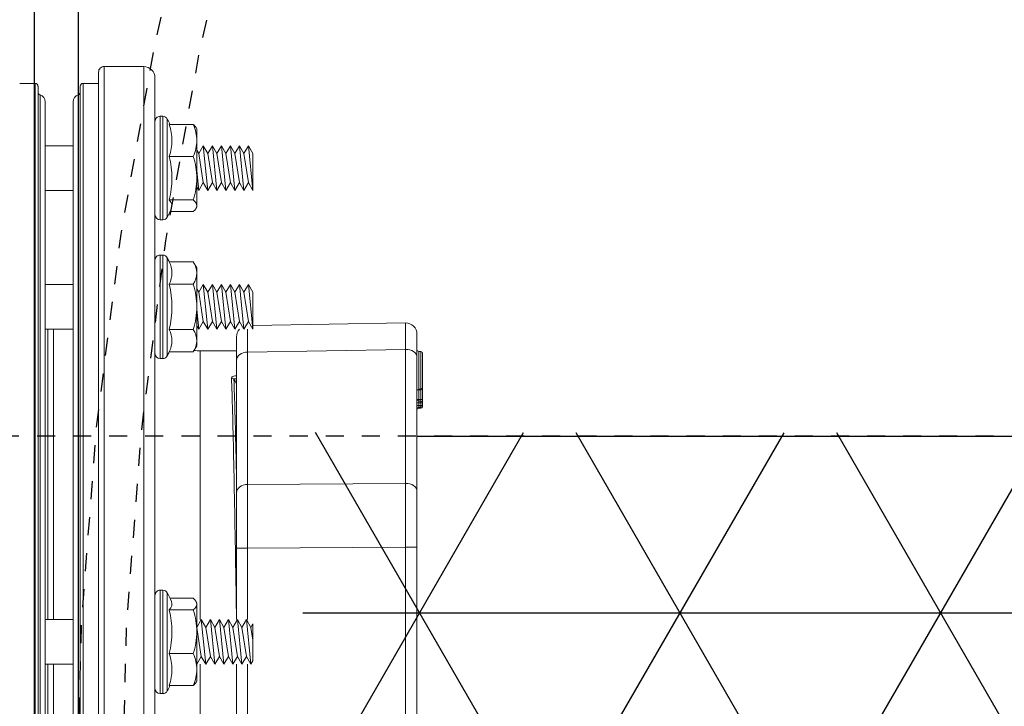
# Model space of a CAD drawing. Extents: x -750 to 90, y 3202 to 3394.
# Tile 23 of 72: x -569.85 to -564.4, y 3328.79 to 3332.59. Entities that reach past the tile are written whole.
import ezdxf

# ---------------------------------------------------------------- set-up
doc = ezdxf.new("R2010")
doc.units = 0
doc.header["$MEASUREMENT"] = 0
doc.linetypes.add('HIDDEN5', pattern=[0.05, 0.025, -0.025])
doc.layers.get('0').update_dxf_attribs({"linetype": 'CONTINUOUS'})
doc.layers.add('FREEZE-LINES', color=8, linetype='CONTINUOUS', plot=False)
for name, color, linetype in [('FRP-2', 2, 'CONTINUOUS'), ('FRP-2-HATCH', 1, 'CONTINUOUS'), ('FRP-COLLAR', 2, 'CONTINUOUS'), ('FRP-SUMP', 2, 'CONTINUOUS'), ('GALV-2-PIPE', 3, 'CONTINUOUS'), ('TEXT', 3, 'CONTINUOUS')]:
    doc.layers.add(name, color=color, linetype=linetype)
doc.styles.add('SIMPLEX', font='simplex')
doc.dimstyles.new('DIM12', dxfattribs={"dimscale": 12, "dimtxt": 0.09375, "dimasz": 0.09375, "dimexe": 0.0625, "dimexo": 0.0625, "dimgap": 0.0625, "dimtad": 1, "dimdec": 4, "dimzin": 3, "dimdsep": 46, "dimlunit": 4, "dimtxsty": 'SIMPLEX', "dimcen": 0, "dimclrd": 3, "dimclre": 3, "dimclrt": 3, "dimadec": 0, "dimazin": 0, "dimtfac": 1, "dimtdec": 4, "dimtmove": 0, "dimatfit": 3, "dimfxl": 1, "dimfrac": 2, "dimtolj": 1, "dimtzin": 3, "dimarcsym": 0})

# ---------------------------------------------------------------- blocks, each defined once
blk = doc.blocks.new('A$C18AC51C3')
at = {"linetype": 'Continuous', "lineweight": 18}
for p, q in [((-0.3906, -5.551), (-0.3906, 0.824)), ((-0.1718, -2.3635), (-0.1718, 0.824)), ((-0.1406, 0.7927), (-0.1406, -5.5198)), ((-0.4531, 0.7615), (-0.4531, -2.3635)), ((-0.0547, -2.3635), (-0.0547, 0.7302)), ((-0.0391, -5.4416), (-0.0391, 0.7146)), ((0.1949, -2.3635), (0.1949, 0.7146)), ((0.2106, 0.7302), (0.2106, -5.4573)), ((-0.0279, -5.3931), (-0.0279, 0.6661)), ((0.1838, -2.3635), (0.1838, 0.6661)), ((0, -5.3557), (0, 0.6287)), ((0.1559, 0.6287), (0.1559, -5.3557)), ((0.1089, -0.6311), (0.1089, -2.2397)), ((0.1402, -2.2399), (0.1402, -0.6312)), ((-0.7031, -0.751), (-0.7031, -2.2397)), ((-1.9051, -2.8884), (-1.9051, -1.8386)), ((-1.8415, -1.8386), (-1.8415, -2.8884)), ((-0.9665, -2.2398), (-0.9665, -1.845)), ((-0.9051, -1.845), (-0.9051, -2.2398)), ((-0.5324, -2.122), (-0.6657, -2.122)), ((-0.5216, -2.3635), (-0.5216, -2.0923)), ((-0.496, -2.077), (-0.496, -2.65)), ((-0.4821, -2.077), (-0.496, -2.077)), ((-0.4821, -2.077), (-0.4821, -2.3635)), ((0, -2.1135), (0, -2.1138)), ((0.1559, -2.1138), (0.1559, -2.1135)), ((-0.6806, -2.1394), (-0.6851, -2.147)), ((-0.6851, -2.147), (-0.6851, -2.2104)), ((-0.6851, -2.2104), (-0.6851, -2.4196)), ((-0.9961, -2.2588), (-0.9851, -2.2398)), ((-0.9961, -2.2588), (-0.9961, -2.463)), ((-0.9961, -2.463), (-0.9961, -2.2588)), ((-0.9851, -2.2398), (-0.9601, -2.4873)), ((-0.9851, -2.2398), (-0.9601, -2.2831)), ((-0.9601, -2.2831), (-0.9351, -2.2398)), ((-0.9601, -2.2831), (-0.9351, -2.444)), ((-0.9351, -2.2398), (-0.9101, -2.4873)), ((-0.9351, -2.2398), (-0.9101, -2.2831)), ((-0.9101, -2.2831), (-0.8851, -2.2398)), ((-0.9101, -2.2831), (-0.8851, -2.444)), ((-0.8851, -2.2398), (-0.8601, -2.4873)), ((-0.8851, -2.2398), (-0.8601, -2.2831)), ((-0.8601, -2.2831), (-0.8351, -2.2398)), ((-0.8601, -2.2831), (-0.8351, -2.444)), ((-0.8351, -2.2398), (-0.8101, -2.4873)), ((-0.8351, -2.2398), (-0.8101, -2.2831)), ((-0.8101, -2.2831), (-0.7851, -2.2398)), ((-0.8101, -2.2831), (-0.7851, -2.444)), ((-0.7851, -2.2398), (-0.7601, -2.4873)), ((-0.7851, -2.2398), (-0.7601, -2.2831)), ((-0.7601, -2.2831), (-0.7351, -2.2398)), ((-0.7601, -2.2831), (-0.7351, -2.444)), ((-0.7351, -2.2398), (-0.7101, -2.4873)), ((-0.7351, -2.2398), (-0.7101, -2.2831)), ((-0.7101, -2.2831), (-0.6851, -2.2398)), ((-0.7101, -2.2831), (-0.6851, -2.444)), ((-0.6851, -2.2398), (-0.6851, -2.2399)), ((-0.6851, -2.2398), (-0.6851, -2.2398)), ((0.1559, -2.2398), (0, -2.2398)), ((-0.5324, -2.2988), (-0.6657, -2.2988)), ((-0.9961, -2.3732), (-0.9851, -2.444)), ((-0.5216, -2.6347), (-0.5216, -2.3635)), ((-0.4821, -2.3635), (-0.4821, -2.65)), ((-0.4531, -2.3635), (-0.4531, -5.4885)), ((-0.1718, -5.551), (-0.1718, -2.3635)), ((-0.0547, -5.4573), (-0.0547, -2.3635)), ((0.1838, -5.3931), (0.1838, -2.3635)), ((0.1949, -5.4416), (0.1949, -2.3635)), ((-0.9961, -2.463), (-0.9851, -2.444)), ((-0.9851, -2.444), (-0.9601, -2.4873)), ((-0.9601, -2.4873), (-0.9351, -2.444)), ((-0.9351, -2.444), (-0.9101, -2.4873)), ((-0.9101, -2.4873), (-0.8851, -2.444)), ((-0.8851, -2.444), (-0.8601, -2.4873)), ((-0.8601, -2.4873), (-0.8351, -2.444)), ((-0.8351, -2.444), (-0.8101, -2.4873)), ((-0.8101, -2.4873), (-0.7851, -2.444)), ((-0.7851, -2.444), (-0.7601, -2.4873)), ((-0.7601, -2.4873), (-0.7351, -2.444)), ((-0.7351, -2.444), (-0.7101, -2.4873)), ((-0.7101, -2.4873), (-0.6851, -2.444)), ((-0.6851, -2.4196), (-0.6851, -2.5726)), ((-0.6851, -2.444), (-0.6851, -2.444)), ((-0.9665, -2.8821), (-0.9665, -2.4873)), ((-0.9051, -2.4873), (-0.9051, -2.8821)), ((-0.7031, -2.4874), (-0.7031, -3.976)), ((0, -2.4873), (0.1559, -2.4873)), ((0.1089, -2.4873), (0.1089, -4.0959)), ((0.1402, -4.0959), (0.1402, -2.4871)), ((-0.5324, -2.5403), (-0.6657, -2.5403)), ((-0.6851, -2.58), (-0.6851, -2.5726)), ((-0.6851, -2.58), (-0.6806, -2.5877)), ((-0.5365, -2.605), (-0.6657, -2.605)), ((0, -2.6132), (0, -2.6136)), ((0.1559, -2.6136), (0.1559, -2.6132)), ((-0.496, -2.65), (-0.4821, -2.65)), ((-1.9051, -2.8884), (-1.8415, -2.8884)), ((-1.9051, -3.1977), (-1.9051, -2.8884)), ((-1.8415, -2.8884), (-0.9665, -2.8821)), ((-0.9051, -2.8821), (-0.9665, -2.8821)), ((-0.9051, -2.8821), (-0.9051, -3.1914)), ((-1.9051, -3.94), (-1.9051, -3.1977)), ((-0.9051, -3.1914), (-0.9051, -3.9247)), ((-0.9665, -3.2356), (-1.8415, -3.2419)), ((-1.8415, -3.2419), (-1.8415, -3.9842)), ((-0.9665, -3.9689), (-0.9665, -3.2356)), ((-1.9363, -3.6679), (-1.9347, -3.6679)), ((-1.9363, -3.6735), (-1.9363, -3.6679)), ((-1.9363, -3.6735), (-1.9267, -3.6735)), ((-1.9267, -3.6876), (-1.9363, -3.6876)), ((-1.9267, -3.658), (-1.9268, -3.6635)), ((-1.9147, -3.6575), (-1.9146, -3.6631)), ((-1.9147, -3.6731), (-1.9051, -3.6731)), ((-1.9051, -3.688), (-1.9147, -3.688)), ((-1.9267, -3.761), (-1.9268, -3.7638)), ((-1.9145, -3.7633), (-1.9147, -3.7603)), ((-1.9083, -3.7607), (-1.9147, -3.7603)), ((-0.9051, -3.9247), (-0.9051, -4.0529)), ((-1.9051, -4.0681), (-1.9051, -3.94)), ((-1.8415, -3.9842), (-0.9665, -3.9689)), ((-0.9051, -3.976), (-0.7031, -3.976)), ((-0.6657, -3.9697), (-0.6851, -4.0032)), ((-0.5324, -3.9697), (-0.6657, -3.9697)), ((-0.5216, -3.9484), (-0.5216, -4.2197)), ((-0.496, -3.9332), (-0.496, -4.5062)), ((-0.4821, -3.9332), (-0.496, -3.9332)), ((-0.4821, -4.2197), (-0.4821, -3.9332)), ((-0.6851, -4.0032), (-0.6851, -4.0322)), ((-0.6851, -4.0322), (-0.6851, -4.2197)), ((-0.9961, -4.1159), (-1.8415, -4.1306)), ((-0.9961, -4.0959), (-0.9711, -4.1392)), ((-0.9961, -4.3001), (-0.9961, -4.0959)), ((-0.9961, -4.0959), (-0.9711, -4.3434)), ((-0.9961, -4.0959), (-0.9961, -4.3001)), ((-0.9711, -4.1392), (-0.9461, -4.0959)), ((-0.9711, -4.1392), (-0.9461, -4.3001)), ((-0.9461, -4.0959), (-0.9211, -4.1392)), ((-0.9461, -4.0959), (-0.9211, -4.3434)), ((-0.9211, -4.1392), (-0.8961, -4.0959)), ((-0.9211, -4.1392), (-0.8961, -4.3001)), ((-0.8961, -4.0959), (-0.8711, -4.1392)), ((-0.8961, -4.0959), (-0.8711, -4.3434)), ((-0.8711, -4.1392), (-0.8461, -4.0959)), ((-0.8711, -4.1392), (-0.8461, -4.3001)), ((-0.8461, -4.0959), (-0.8211, -4.1392)), ((-0.8461, -4.0959), (-0.8211, -4.3434)), ((-0.8211, -4.1392), (-0.7961, -4.0959)), ((-0.8211, -4.1392), (-0.7961, -4.3001)), ((-0.7961, -4.0959), (-0.7711, -4.1392)), ((-0.7961, -4.0959), (-0.7711, -4.3434)), ((-0.7711, -4.1392), (-0.7461, -4.0959)), ((-0.7711, -4.1392), (-0.7461, -4.3001)), ((-0.7461, -4.0959), (-0.7211, -4.1392)), ((-0.7461, -4.0959), (-0.7211, -4.3434)), ((-0.7211, -4.1392), (-0.6961, -4.0959)), ((-0.7211, -4.1392), (-0.6961, -4.3001)), ((-0.6961, -4.0959), (-0.6851, -4.115)), ((-0.6961, -4.0959), (-0.6851, -4.2049)), ((-0.5324, -4.0947), (-0.6657, -4.0947)), ((0.1559, -4.0959), (0, -4.0959)), ((-0.6851, -4.2197), (-0.6851, -4.4072)), ((-0.5216, -4.2197), (-0.5216, -4.4909)), ((-0.4821, -4.5062), (-0.4821, -4.2197)), ((-0.9961, -4.3001), (-0.9711, -4.3434)), ((-0.9711, -4.3434), (-0.9461, -4.3001)), ((-0.9461, -4.3001), (-0.9211, -4.3434)), ((-0.9211, -4.3434), (-0.8961, -4.3001)), ((-0.8961, -4.3001), (-0.8711, -4.3434)), ((-0.8711, -4.3434), (-0.8461, -4.3001)), ((-0.8461, -4.3001), (-0.8211, -4.3434)), ((-0.8211, -4.3434), (-0.7961, -4.3001)), ((-0.7961, -4.3001), (-0.7711, -4.3434)), ((-0.7711, -4.3434), (-0.7461, -4.3001)), ((-0.7461, -4.3001), (-0.7211, -4.3434)), ((-0.7211, -4.3434), (-0.6961, -4.3001)), ((-0.6961, -4.3001), (-0.6851, -4.3192)), ((-0.5324, -4.3447), (-0.6657, -4.3447)), ((0, -4.3434), (0.1559, -4.3434)), ((-0.6851, -4.4362), (-0.6851, -4.4072)), ((-0.6851, -4.4362), (-0.6657, -4.4697)), ((-0.5324, -4.4697), (-0.6657, -4.4697)), ((-0.496, -4.5062), (-0.4821, -4.5062)), ((-0.5216, -4.7173), (-0.5216, -4.9885)), ((-0.496, -5.275), (-0.496, -4.702)), ((-0.4821, -4.702), (-0.496, -4.702)), ((-0.4821, -4.9885), (-0.4821, -4.702)), ((-0.6806, -4.7644), (-0.6851, -4.772)), ((-0.6851, -4.7794), (-0.6851, -4.772)), ((-0.6851, -4.7794), (-0.6851, -4.9325)), ((-0.5365, -4.747), (-0.6657, -4.747)), ((-0.5324, -4.8117), (-0.6657, -4.8117)), ((-0.9961, -4.8648), (-0.9711, -4.9081)), ((-0.9961, -4.8648), (-0.9961, -5.069)), ((-0.9961, -5.069), (-0.9961, -4.8648)), ((-0.9961, -4.8648), (-0.9711, -5.1123)), ((-0.9711, -4.9081), (-0.9461, -4.8648)), ((-0.9711, -4.9081), (-0.9461, -5.069)), ((-0.9461, -4.8648), (-0.9211, -4.9081)), ((-0.9461, -4.8648), (-0.9211, -5.1123)), ((-0.9211, -4.9081), (-0.8961, -4.8648)), ((-0.9211, -4.9081), (-0.8961, -5.069)), ((-0.8961, -4.8648), (-0.8711, -4.9081)), ((-0.8961, -4.8648), (-0.8711, -5.1123)), ((-0.8711, -4.9081), (-0.8461, -4.8648)), ((-0.8711, -4.9081), (-0.8461, -5.069)), ((-0.8461, -4.8648), (-0.8211, -4.9081)), ((-0.8461, -4.8648), (-0.8211, -5.1123)), ((-0.8211, -4.9081), (-0.7961, -4.8648)), ((-0.8211, -4.9081), (-0.7961, -5.069)), ((-0.7961, -4.8648), (-0.7711, -4.9081)), ((-0.7961, -4.8648), (-0.7711, -5.1123)), ((-0.7711, -4.9081), (-0.7461, -4.8648)), ((-0.7711, -4.9081), (-0.7461, -5.069)), ((-0.7461, -4.8648), (-0.7211, -4.9081)), ((-0.7461, -4.8648), (-0.7211, -5.1123)), ((-0.7211, -4.9081), (-0.6961, -4.8648)), ((-0.7211, -4.9081), (-0.6961, -5.069)), ((-0.6961, -4.8648), (-0.6851, -4.8838)), ((-0.6961, -4.8648), (-0.6851, -4.9738)), ((0.1559, -4.8648), (0, -4.8648)), ((-0.6851, -4.9325), (-0.6851, -5.1416)), ((-0.5216, -4.9885), (-0.5216, -5.2597)), ((-0.4821, -5.275), (-0.4821, -4.9885)), ((-0.9961, -5.069), (-0.9711, -5.1123)), ((-0.9711, -5.1123), (-0.9461, -5.069)), ((-0.9461, -5.069), (-0.9211, -5.1123)), ((-0.9211, -5.1123), (-0.8961, -5.069)), ((-0.8961, -5.069), (-0.8711, -5.1123)), ((-0.8711, -5.1123), (-0.8461, -5.069)), ((-0.8461, -5.069), (-0.8211, -5.1123)), ((-0.8211, -5.1123), (-0.7961, -5.069)), ((-0.7961, -5.069), (-0.7711, -5.1123)), ((-0.7711, -5.1123), (-0.7461, -5.069)), ((-0.7461, -5.069), (-0.7211, -5.1123)), ((-0.7211, -5.1123), (-0.6961, -5.069)), ((-0.6961, -5.069), (-0.6851, -5.088)), ((-0.5324, -5.0532), (-0.6657, -5.0532)), ((0, -5.1123), (0.1559, -5.1123)), ((-0.6851, -5.1416), (-0.6851, -5.205)), ((-0.6851, -5.205), (-0.6806, -5.2127)), ((-0.5324, -5.23), (-0.6657, -5.23)), ((-0.496, -5.275), (-0.4821, -5.275)), ((-0.1406, -5.4573), (-0.0547, -5.4573)), ((0.2106, -5.4573), (0.2964, -5.4573)), ((-0.3906, -5.551), (-0.1718, -5.551))]:
    blk.add_line(p, q, dxfattribs=at)
for centre, radius, start, end in [((-0.0168, -2.3635), 0.573, 151.7483, 155.0757), ((-0.496, -2.106), 0.029, 90, 151.7483), ((-0.4821, -2.106), 0.029, 0, 90), ((-0.0168, -2.3635), 0.573, 203.027, 208.2517), ((-0.496, -2.621), 0.029, 208.2517, 270), ((-0.4821, -2.621), 0.029, 270, 0), ((-1.9151, -3.6475), 0.01, 271.9858, 0), ((-1.9151, -3.6531), 0.01, 271.9858, 0), ((-1.9263, -3.6679), 0.01, 91.9858, 180), ((-1.9151, -3.708), 0.01, 0, 87.9858), ((-0.0168, -4.2197), 0.573, 151.7483, 154.1328), ((-0.496, -3.9622), 0.029, 90, 151.7483), ((-0.4821, -3.9622), 0.029, 0, 90), ((-1.8426, -4.0681), 0.0625, 180, 271), ((-0.9676, -4.0529), 0.0625, 316.436, 0), ((-0.0168, -4.2197), 0.5305, 166.3725, 193.6275), ((-0.0168, -4.2197), 0.573, 205.8672, 208.2517), ((-0.496, -4.4772), 0.029, 208.2517, 270), ((-0.4821, -4.4772), 0.029, 270, 0), ((-0.0168, -4.9885), 0.573, 151.7483, 156.973), ((-0.496, -4.731), 0.029, 90, 151.7483), ((-0.4821, -4.731), 0.029, 0, 90), ((-0.0168, -4.9885), 0.573, 204.9243, 208.2517), ((-0.496, -5.246), 0.029, 208.2517, 270), ((-0.4821, -5.246), 0.029, 270, 0), ((-0.0391, -5.3557), 0.0391, 286.6015, 0), ((0.1949, -5.3557), 0.0391, 180, 253.3985), ((-0.0547, -5.4416), 0.0156, 270, 0), ((0.2106, -5.4416), 0.0156, 180, 270), ((-0.3906, -5.4885), 0.0625, 180, 270), ((-0.1718, -5.5198), 0.0312, 270, 0)]:
    blk.add_arc(centre, radius, start, end, dxfattribs=at)
at = {"linetype": 'Continuous', "lineweight": 18, "extrusion": (0, 0, -1)}
for centre, radius, start, end in [((1.9263, -3.6735), 0.01, 360, 88.0142), ((1.9263, -3.6876), 0.01, 272.0142, 0), ((0.7031, -4.226), 0.25, 90, 97.4601), ((0.0234, -5.4081), 0.0156, 0, 73.3985), ((-0.1793, -5.4081), 0.0156, 106.6015, 180)]:
    blk.add_arc(centre, radius, start, end, dxfattribs=at)
at = {"linetype": 'Continuous', "lineweight": 18}
for centre, major_axis, ratio, start_param, end_param in [((-0.0168, -2.2104), (-0.5305, 0), 0.707107, 6.04534, 6.52103), ((-0.0168, -2.4196), (0.5305, 0), 0.965926, 2.903748, 3.379438), ((-0.0168, -2.5726), (0.5305, 0), 0.258819, 2.903748, 3.251159), ((-1.8426, -2.8883), (-0.0005, 0.5), 0.002181, 3.927005, 4.712277), ((-0.9676, -2.882), (-0.0005, 0.5), 0.002181, 3.927005, 4.712277), ((-1.8426, -3.1977), (-0.0625, 0), 0.707107, 0, 1.58825), ((-0.9676, -3.1914), (-0.0625, 0), 0.707107, 1.58825, 3.141593), ((-1.9263, -3.7046), (0.01, 0), 0.149508, 3.141593, 4.677431), ((-1.9263, -3.6735), (-0.00035, 0.00999), 0.034893, 0, 1.569587), ((-1.9263, -3.6876), (0.00035, 0.00999), 0.034892, 1.572023, 3.141593), ((-1.9151, -3.708), (-0.00035, -0.00999), 0.03002, 1.721924, 3.141593), ((-1.9151, -3.708), (-0.01, 0), 0.149508, 3.141593, 4.677431), ((-1.9263, -3.7595), (0.01, 0), 0.149508, 3.141593, 4.677431), ((-1.9263, -3.7737), (-0.01, 0), 0.999995, 4.74607, 6.283174), ((-1.9151, -3.7533), (0.01, 0), 0.999999, 4.746076, 6.278231), ((-0.8772, -3.8111), (0.0156, 0.0006), 0.906378, 3.629981, 4.677234), ((-0.9676, -3.9247), (-0.0625, 0), 0.707107, 1.58825, 3.141593), ((-1.9263, -3.9623), (0.01, 0), 0.999985, 3.145494, 4.677103), ((-1.9151, -3.9827), (0.01, 0), 1, 6.283164, 7.818764), ((-1.8426, -3.94), (-0.0625, 0), 0.707107, 0, 1.58825), ((-0.9676, -3.6153), (-0.0011, 0.5001), 0.000903, 3.421191, 3.926878), ((-0.0168, -4.0322), (-0.5305, 0), 0.5, 6.04534, 6.52103), ((-1.8426, -3.6306), (-0.0011, 0.5001), 0.000903, 3.141606, 3.926878), ((-0.0168, -4.4072), (0.5305, 0), 0.5, 2.903748, 3.379438), ((-0.0168, -4.7794), (-0.5305, 0), 0.258819, 6.173619, 6.52103), ((-0.0168, -4.9325), (-0.5305, 0), 0.965926, 6.04534, 6.52103), ((-0.0168, -5.1416), (0.5305, 0), 0.707107, 2.903748, 3.379438)]:
    blk.add_ellipse(centre, major_axis=major_axis, ratio=ratio, start_param=start_param, end_param=end_param, dxfattribs=at)
for points, degree in [([(-0.6657, -2.122), (-0.6775, -2.1508), (-0.6851, -2.1805), (-0.6851, -2.2104)], 3), ([(-0.6806, -2.1394), (-0.6772, -2.1335), (-0.6721, -2.1278), (-0.6657, -2.122)], 3), ([(-0.6851, -2.2104), (-0.6851, -2.2404), (-0.6774, -2.2702), (-0.6657, -2.2988)], 3), ([(-0.6657, -2.2988), (-0.6775, -2.3383), (-0.6851, -2.3784), (-0.6851, -2.4196)], 3), ([(-0.6851, -2.4196), (-0.6851, -2.4605), (-0.6775, -2.5009), (-0.6657, -2.5403)], 3), ([(-0.6657, -2.5403), (-0.6775, -2.5509), (-0.6851, -2.5616), (-0.6851, -2.5726)], 3), ([(-0.6851, -2.5726), (-0.6851, -2.5836), (-0.6775, -2.5944), (-0.6657, -2.605)], 3), ([(-1.9363, -3.6876), (-1.9363, -3.6829), (-1.9363, -3.6782), (-1.9363, -3.6735)], 3), ([(-1.9267, -3.658), (-1.9227, -3.6578), (-1.9187, -3.6577), (-1.9147, -3.6575)], 3), ([(-1.9267, -3.6635), (-1.9227, -3.6633), (-1.9187, -3.6632), (-1.9147, -3.6631)], 3), ([(-1.9147, -3.6731), (-1.9187, -3.6732), (-1.9227, -3.6733), (-1.9267, -3.6735)], 3), ([(-1.9267, -3.6735), (-1.9267, -3.6782), (-1.9267, -3.6829), (-1.9267, -3.6876)], 3), ([(-1.9267, -3.6876), (-1.9227, -3.6878), (-1.9187, -3.6879), (-1.9147, -3.688)], 3), ([(-1.9147, -3.698), (-1.9187, -3.6979), (-1.9227, -3.6978), (-1.9267, -3.6976)], 3), ([(-1.9267, -3.7061), (-1.9267, -3.7244), (-1.9267, -3.7427), (-1.9267, -3.761)], 3), ([(-1.9147, -3.7065), (-1.9187, -3.7064), (-1.9227, -3.7063), (-1.9267, -3.7061)], 3), ([(-1.9147, -3.688), (-1.9147, -3.683), (-1.9147, -3.6781), (-1.9147, -3.6731)], 3), ([(-1.9147, -3.7603), (-1.9147, -3.7423), (-1.9147, -3.7244), (-1.9147, -3.7065)], 3), ([(-1.9146, -3.7633), (-1.9267, -3.7637)], 1), ([(-0.9051, -3.7957), (-0.9003, -3.8032), (-0.8955, -3.8108), (-0.8908, -3.8183)], 3), ([(-1.9267, -3.9723), (-1.9146, -3.9727)], 1), ([(-0.6657, -3.9697), (-0.6775, -3.9901), (-0.6851, -4.0109), (-0.6851, -4.0322)], 3), ([(-0.6851, -4.0322), (-0.6851, -4.0534), (-0.6775, -4.0743), (-0.6657, -4.0947)], 3), ([(-0.6657, -4.0947), (-0.6775, -4.1354), (-0.6851, -4.1774), (-0.6851, -4.2197)], 3), ([(-0.6851, -4.2197), (-0.6851, -4.262), (-0.6774, -4.3042), (-0.6657, -4.3447)], 3), ([(-0.6657, -4.3447), (-0.6775, -4.3651), (-0.6851, -4.3859), (-0.6851, -4.4072)], 3), ([(-0.6851, -4.4072), (-0.6851, -4.4284), (-0.6775, -4.4493), (-0.6657, -4.4697)], 3), ([(-0.6657, -4.747), (-0.6775, -4.7576), (-0.6851, -4.7684), (-0.6851, -4.7794)], 3), ([(-0.6851, -4.7794), (-0.6851, -4.7904), (-0.6775, -4.8012), (-0.6657, -4.8117)], 3), ([(-0.6657, -4.8117), (-0.6775, -4.8513), (-0.6851, -4.8913), (-0.6851, -4.9325)], 3), ([(-0.6851, -4.9325), (-0.6851, -4.9735), (-0.6775, -5.0138), (-0.6657, -5.0532)], 3), ([(-0.6657, -5.0532), (-0.6775, -5.082), (-0.6851, -5.1117), (-0.6851, -5.1416)], 3), ([(-0.6851, -5.1416), (-0.6851, -5.1715), (-0.6774, -5.2014), (-0.6657, -5.23)], 3), ([(-0.6657, -5.23), (-0.6721, -5.2243), (-0.6773, -5.2185), (-0.6806, -5.2126)], 3)]:
    blk.add_open_spline(points, degree=degree, dxfattribs=at)
for points, knots in [([(-0.9051, -2.501), (-0.9037, -2.585), (-0.9022, -2.6688), (-0.897, -2.9822), (-0.8929, -3.2027), (-0.8871, -3.4802), (-0.8851, -3.5654), (-0.8811, -3.7117), (-0.8792, -3.7741), (-0.8772, -3.8253)], [0, 0, 0, 0, 0.148937, 0.148937, 0.574468, 0.574468, 0.787234, 0.787234, 1, 1, 1, 1]), ([(-0.8908, -3.8183), (-0.8927, -3.7679), (-0.8946, -3.7065), (-0.8986, -3.5629), (-0.9006, -3.4795), (-0.9033, -3.3481), (-0.9042, -3.3057), (-0.9051, -3.2618)], [0, 0, 0, 0, 0.408423, 0.408423, 0.816846, 0.816846, 1, 1, 1, 1]), ([(-1.9363, -3.6876), (-1.9363, -3.6876), (-1.9363, -3.6876), (-1.9363, -3.6878), (-1.9363, -3.6884), (-1.9363, -3.6902), (-1.9363, -3.6914), (-1.9363, -3.6944), (-1.9363, -3.6963), (-1.9363, -3.7002), (-1.9363, -3.7024), (-1.9363, -3.7046)], [0, 0, 0, 0, 0.049805, 0.049805, 0.287272, 0.287272, 0.524768, 0.524768, 0.762389, 0.762389, 1, 1, 1, 1]), ([(-1.9363, -3.7595), (-1.9363, -3.7529), (-1.9363, -3.7463), (-1.9363, -3.728), (-1.9363, -3.7163), (-1.9363, -3.7046)], [0, 0, 0, 0, 0.360265, 0.360265, 1, 1, 1, 1]), ([(-1.9267, -3.6976), (-1.9267, -3.6976), (-1.9267, -3.6976), (-1.9267, -3.6977), (-1.9267, -3.698), (-1.9268, -3.6989), (-1.9268, -3.6995), (-1.9268, -3.701), (-1.9268, -3.7019), (-1.9267, -3.7039), (-1.9267, -3.705), (-1.9267, -3.7061)], [0, 0, 0, 0, 0.049841, 0.049841, 0.287351, 0.287351, 0.524752, 0.524752, 0.762297, 0.762297, 1, 1, 1, 1]), ([(-1.9147, -3.6631), (-1.9147, -3.6631), (-1.9146, -3.6633), (-1.9146, -3.664), (-1.9146, -3.6645), (-1.9146, -3.6659), (-1.9146, -3.6668), (-1.9146, -3.6687), (-1.9146, -3.6698), (-1.9147, -3.6716), (-1.9147, -3.6723), (-1.9147, -3.6731)], [0, 0, 0, 0, 0.215129, 0.215129, 0.430072, 0.430072, 0.644811, 0.644811, 0.859592, 0.859592, 1, 1, 1, 1]), ([(-1.9147, -3.688), (-1.9147, -3.6892), (-1.9146, -3.6903), (-1.9146, -3.6924), (-1.9146, -3.6934), (-1.9146, -3.6952), (-1.9146, -3.6959), (-1.9146, -3.6971), (-1.9146, -3.6976), (-1.9147, -3.698), (-1.9147, -3.698), (-1.9147, -3.698)], [0, 0, 0, 0, 0.215131, 0.215131, 0.430074, 0.430074, 0.64481, 0.64481, 0.859588, 0.859588, 1, 1, 1, 1]), ([(-1.9363, -3.7736), (-1.9363, -3.7725), (-1.9363, -3.7712), (-1.9363, -3.7679), (-1.9363, -3.7656), (-1.9363, -3.7621), (-1.9363, -3.7608), (-1.9363, -3.7595)], [0, 0, 0, 0, 0.280633, 0.280633, 0.737279, 0.737279, 1, 1, 1, 1]), ([(-1.9267, -3.761), (-1.9254, -3.7609), (-1.9241, -3.7608), (-1.9201, -3.7606), (-1.9174, -3.7604), (-1.9147, -3.7603)], [0, 0, 0, 0, 0.32112, 0.32112, 1, 1, 1, 1]), ([(-1.9266, -3.7637), (-1.9266, -3.7637), (-1.9266, -3.7637), (-1.9266, -3.7642), (-1.9267, -3.766), (-1.9267, -3.772), (-1.9267, -3.776), (-1.9267, -3.7873), (-1.9267, -3.7952), (-1.9267, -3.8134), (-1.9267, -3.8243), (-1.9267, -3.8536), (-1.9267, -3.8727), (-1.9267, -3.9046), (-1.9267, -3.9181), (-1.9267, -3.939), (-1.9267, -3.9473), (-1.9267, -3.9591), (-1.9267, -3.9635), (-1.9267, -3.9694), (-1.9267, -3.9712), (-1.9267, -3.9721), (-1.9267, -3.9722), (-1.9267, -3.9723)], [0, 0, 0, 0, 0.011435, 0.011435, 0.086098, 0.086098, 0.157887, 0.157887, 0.258489, 0.258489, 0.376567, 0.376567, 0.573485, 0.573485, 0.719954, 0.719954, 0.824959, 0.824959, 0.900855, 0.900855, 0.976116, 0.976116, 1, 1, 1, 1]), ([(-1.9147, -3.9726), (-1.9147, -3.9725), (-1.9147, -3.9698), (-1.9147, -3.9479), (-1.9147, -3.9161), (-1.9147, -3.8539), (-1.9147, -3.8212), (-1.9147, -3.7822), (-1.9147, -3.771), (-1.9147, -3.7643), (-1.9147, -3.7634), (-1.9147, -3.7634)], [0, 0, 0, 0, 0.119936, 0.119936, 0.447512, 0.447512, 0.775088, 0.775088, 0.938876, 0.938876, 1, 1, 1, 1]), ([(-1.9363, -3.9623), (-1.9363, -3.9623), (-1.9363, -3.9622), (-1.9363, -3.9613), (-1.9363, -3.9599), (-1.9363, -3.9548), (-1.9363, -3.9512), (-1.9363, -3.9408), (-1.9363, -3.9333), (-1.9363, -3.9143), (-1.9363, -3.9018), (-1.9363, -3.8721), (-1.9363, -3.8542), (-1.9363, -3.8271), (-1.9363, -3.8172), (-1.9363, -3.8008), (-1.9363, -3.7938), (-1.9363, -3.784), (-1.9363, -3.7805), (-1.9363, -3.7756), (-1.9363, -3.7741), (-1.9363, -3.7737), (-1.9363, -3.7737), (-1.9363, -3.7737)], [0, 0, 0, 0, 0.028827, 0.028827, 0.100222, 0.100222, 0.171982, 0.171982, 0.277238, 0.277238, 0.428331, 0.428331, 0.635073, 0.635073, 0.754937, 0.754937, 0.854957, 0.854957, 0.922742, 0.922742, 0.991215, 0.991215, 1, 1, 1, 1]), ([(-0.905, -3.8198), (-0.9028, -3.8203), (-0.9007, -3.8206), (-0.8966, -3.8209), (-0.8947, -3.8209), (-0.8925, -3.8204), (-0.8919, -3.8201), (-0.8912, -3.8196), (-0.8911, -3.8194), (-0.8908, -3.8189), (-0.8908, -3.8186), (-0.8908, -3.8183)], [0, 0, 0, 0, 0.320356, 0.320356, 0.652889, 0.652889, 0.821198, 0.821198, 0.904308, 0.904308, 1, 1, 1, 1]), ([(-0.8772, -3.8253), (-0.8772, -3.8259), (-0.8773, -3.8265), (-0.8781, -3.8286), (-0.8794, -3.8301), (-0.8834, -3.833), (-0.8865, -3.8343), (-0.8937, -3.8365), (-0.898, -3.8373), (-0.9033, -3.8379), (-0.9042, -3.838), (-0.905, -3.8381)], [0, 0, 0, 0, 0.096821, 0.096821, 0.342602, 0.342602, 0.631271, 0.631271, 0.942302, 0.942302, 1, 1, 1, 1])]:
    blk.add_open_spline(points, degree=3, knots=knots, dxfattribs=at)

msp = doc.modelspace()

# ---------------------------------------------------------------- hatches: boundary and pattern name
at = {"layer": 'FRP-2-HATCH', "linetype": 'Continuous'}
h = msp.add_hatch(dxfattribs=at)
h.set_pattern_fill('NET3', color=256, scale=10, style=0)
h.set_pattern_definition([(6e-15, (-526.5025, 443.0529), (0, 1.25), []), (60, (-526.5025, 443.0529), (-1.08253175, 0.625), []), (120, (-526.5025, 443.0529), (-1.08253175, -0.625), [])])
h.paths.add_polyline_path([(-568.28593, 3330.30293), (-568.28593, 3328.30293), (-551.62357, 3328.29057), (-551.62357, 3330.29057)])

# ---------------------------------------------------------------- linework, layer by layer
at = {"layer": 'FREEZE-LINES', "color": 8, "linetype": 'Continuous'}
msp.add_circle((-548.08631, 3328.13499), 28, dxfattribs=at)
at = {"layer": 'FRP-2', "color": 8, "linetype": 'HIDDEN5'}
msp.add_line((-564.45829, 3330.28297), (-584.92993, 3330.28297), dxfattribs=at)
at = {"layer": 'FRP-COLLAR', "color": 7, "linetype": 'HIDDEN5'}
for radius in [21.45312, 21.20312]:
    msp.add_circle((-548.08631, 3328.13499), radius, dxfattribs=at)
at = {"layer": 'FRP-SUMP', "linetype": 'Continuous'}
for points in [[(-526.39804, 3337.11856), (-539.10274, 3349.82326), (-557.06989, 3349.82326), (-569.77459, 3337.11856), (-569.77459, 3319.15141), (-557.06989, 3306.44671), (-539.10274, 3306.44671), (-526.39804, 3319.15141)], [(-526.64276, 3337.0172), (-539.2041, 3349.57854), (-556.96852, 3349.57854), (-569.52987, 3337.0172), (-569.52987, 3319.25278), (-556.96852, 3306.69143), (-539.2041, 3306.69143), (-526.64276, 3319.25278)]]:
    msp.add_lwpolyline(points, close=True, dxfattribs=at)
at = {"layer": 'GALV-2-PIPE'}
msp.add_line((-567.65271, 3330.28297), (-551.62357, 3330.28297), dxfattribs=at)

# ---------------------------------------------------------------- block references
at = {"layer": 'GALV-2-PIPE', "rotation": 180}
msp.add_blockref('A$C18AC51C3', (-569.55777, 3326.7793), dxfattribs=at)

# ---------------------------------------------------------------- leaders
at = {"layer": 'TEXT'}
for points in [[(-547.1592, 3330.24499), (-563.33214, 3357.53641), (-570.15455, 3357.53641)], [(-550.78757, 3330.43543), (-568.96488, 3352.8935), (-572.14581, 3352.8935)]]:
    msp.add_leader(points, dimstyle='DIM12', dxfattribs=at)

doc.saveas('drawing.dxf')
